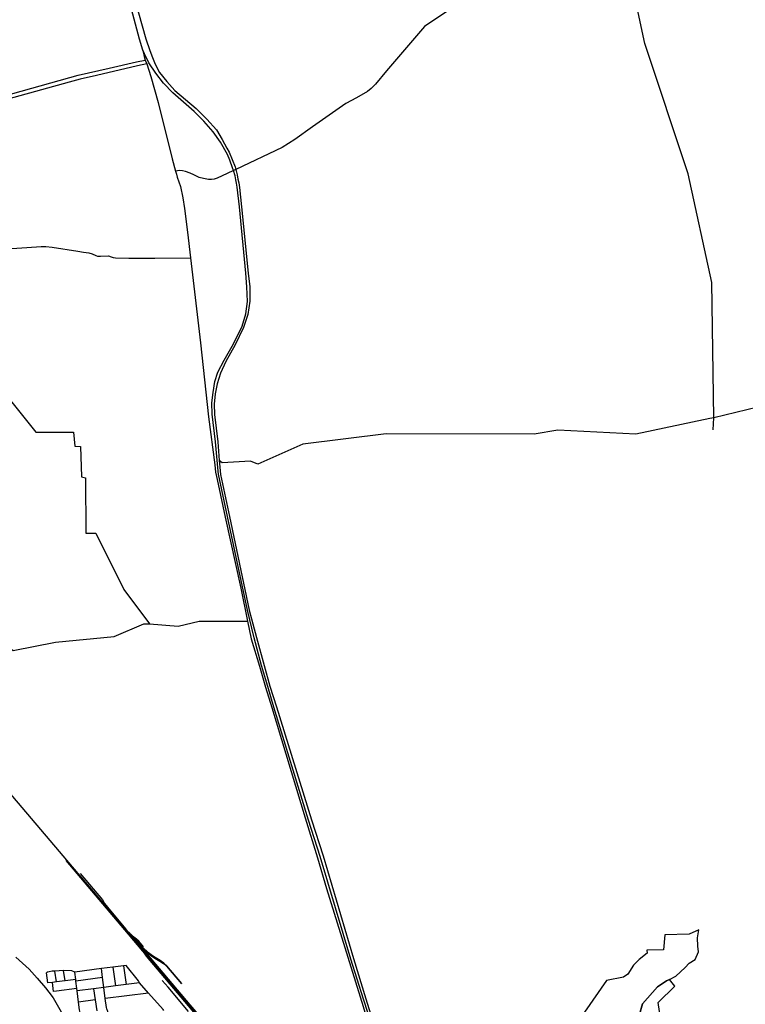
# Model space of a CAD drawing. Header units: millimetres. Extents: x 664923 to 767831, y 3118803 to 3207600.
# Tile 234 of 256: x 707500 to 713062, y 3181656 to 3189205. Entities that reach past the tile are written whole.
import ezdxf

# ---------------------------------------------------------------- set-up
doc = ezdxf.new("R2010")
doc.units = ezdxf.units.MM
for name, color, linetype in [('parks', 8, 'Continuous'), ('railways', 4, 'Continuous'), ('roads_2', 2, 'Continuous'), ('roads_3', 3, 'Continuous'), ('water', 7, 'Continuous')]:
    doc.layers.add(name, color=color, linetype=linetype)

msp = doc.modelspace()

# ---------------------------------------------------------------- linework, layer by layer
at = {"layer": 'parks'}
msp.add_lwpolyline([(712417.08, 3181512.65), (712395.36, 3181668.69), (712520.96, 3181794.05), (712481.13, 3181846.21), (712459.42, 3181834.63), (712388.96, 3181789.54), (712273.91, 3181660.21), (712250.24, 3181578.43)], dxfattribs=at)
at = {"layer": 'railways'}
for points in [[(704219.23, 3190531.1), (704868.83, 3188689.91), (704923.95, 3188533.71), (705175.44, 3187819.42), (705400.52, 3187171.61), (705610.55, 3186582.97), (706024.7, 3185399.41), (706262.84, 3184710.1), (706277.7, 3184682.06), (706349.14, 3184547.29), (706420.14, 3184455.9), (706556.36, 3184294.89), (706969.3, 3183806.02), (707801.44, 3182828.36), (707858.08, 3182761.83), (708309.82, 3182229.57), (708799.31, 3181650.8), (708989.91, 3181425.59), (709299.19, 3181060.15), (709836.24, 3180424.46), (709970.26, 3180266.35)], [(709966.77, 3180263.59), (709832.84, 3180421.84), (709295.49, 3181057.31), (708984.99, 3181423.41), (708794.91, 3181647.52), (708443.25, 3182063.76), (708305.91, 3182226.33), (707854.83, 3182758.85)], [(707963.3, 3182659.08), (708133.47, 3182456.05)], [(708133.47, 3182456.05), (708149.97, 3182428.4), (708171.92, 3182400.12), (708314.11, 3182231.99), (708333.63, 3182208.89), (708803.35, 3181653.03), (708966.97, 3181459.81), (708989.91, 3181425.59)], [(708448.48, 3182096.26), (708411.88, 3182140.47), (708381.75, 3182166.29), (708333.63, 3182208.89)], [(708381.75, 3182166.29), (708409.21, 3182134.91), (708441.2, 3182094.15), (708463.79, 3182069.37), (708487.34, 3182044.53), (708504.52, 3182030.76), (708535.66, 3182010.45), (708573.25, 3181987.91), (708600.9, 3181968.73), (708625.01, 3181947.51), (708739.37, 3181813.78)], [(708742.87, 3181816.61), (708628.91, 3181950.73), (708603.83, 3181972.32), (708575.33, 3181991.64), (708537.57, 3182014.26), (708507.14, 3182034.82), (708488.2, 3182049.9), (708441.2, 3182094.15)], [(708443.25, 3182063.76), (708469.75, 3182024.22), (708791.81, 3181644), (708953.86, 3181449.5), (708984.99, 3181423.41)], [(708792.91, 3181599.45), (708637.99, 3181786.64), (708592.79, 3181839.51)]]:
    msp.add_lwpolyline(points, dxfattribs=at)
at = {"layer": 'roads_2'}
for points in [[(709150.7, 3188007.97), (709138.55, 3188049.22), (709132.24, 3188070.63), (709111.61, 3188128.66), (709093.14, 3188171.27), (709039.79, 3188265.87), (708982.75, 3188345.65), (708912.58, 3188428.43), (708838.21, 3188501.92), (708672.65, 3188645.37), (708601.02, 3188718.37), (708542.77, 3188794.22), (708488.65, 3188875.21), (708456.32, 3188943.56), (708444.65, 3188971.49), (708418.5, 3189054.78), (708317.08, 3189441.66)], [(708358.69, 3189442.41), (708465.82, 3189058.17), (708497.17, 3188968.31), (708517.66, 3188914.6), (708537.24, 3188865.09), (708570.67, 3188801.47), (708626.95, 3188731.31), (708689.8, 3188661.94), (708851.45, 3188523.32), (708934.66, 3188442.93), (709007.54, 3188361.27), (709051.94, 3188287.24), (709088.44, 3188220.94), (709104.76, 3188189.86), (709129.77, 3188134.62), (709150.82, 3188077.02), (709155.76, 3188057.38), (709166.39, 3188015.12)], [(709156.97, 3187976.7), (709150.7, 3188007.97)], [(709166.39, 3188015.12), (709173.18, 3187982.64)], [(709015.96, 3185801.05), (709000.09, 3185968.52), (708973.97, 3186180.41), (708973.51, 3186266.81), (708983.96, 3186347.3), (708996.91, 3186430.36), (709019.4, 3186502.62), (709066.16, 3186594.74), (709137.83, 3186719.43), (709204.56, 3186854.44), (709232.68, 3186949.63), (709247.29, 3187044.01), (709241.44, 3187157.49), (709234.14, 3187260.68), (709185, 3187770.13), (709166.65, 3187920.56), (709161.31, 3187952.92), (709156.97, 3187976.7)], [(709173.18, 3187982.64), (709178.98, 3187953.24), (709185.02, 3187919.54), (709199.94, 3187770.4), (709251.53, 3187262.53), (709263.4, 3187158.19), (709264.74, 3187046.07), (709247.85, 3186944.71), (709216.17, 3186845.56), (709152.06, 3186712.42), (709078.77, 3186583.3), (709039.05, 3186496.21), (709014.22, 3186412.92), (708999.45, 3186336.59), (708989.8, 3186258.66), (708993.12, 3186178.64), (709018.16, 3185967.78), (709029.74, 3185826.61), (709031.8, 3185801.43)], [(714244.19, 3186272.41), (714178.58, 3186259.47), (713912.81, 3186275.95), (713241.77, 3186255.81), (712819.98, 3186153.75), (712790.89, 3186146.71), (712222.62, 3186027.36), (711624.47, 3186056.85), (711442.67, 3186028.18), (710309.5, 3186029.05), (709669.11, 3185950.98), (709324.11, 3185797.05), (709268.33, 3185820.58), (709052.14, 3185808.17), (709029.74, 3185826.61)], [(709021.4, 3185743.69), (709015.96, 3185801.05)], [(710272.96, 3181271.55), (710135.46, 3181694.53), (710038.11, 3182001.91), (709802.2, 3182788.63), (709714.91, 3183067.08), (709448.9, 3183934.9), (709401.44, 3184092.55), (709353.93, 3184253.38), (709297, 3184465.82), (709246.45, 3184677.29), (709093.25, 3185395.4), (709023.69, 3185719.59), (709021.4, 3185743.69)], [(709031.8, 3185801.43), (709036.31, 3185746.46)], [(709036.31, 3185746.46), (709038.57, 3185718.8), (709109.17, 3185395.9), (709259.19, 3184677.52), (709315.03, 3184467.2), (709374.12, 3184252.69), (709418.38, 3184096.03), (709467.98, 3183937.35), (709738.02, 3183069.78), (709825.26, 3182794.72), (710059.77, 3182007.71), (710153.06, 3181698.9), (710299.33, 3181229.07), (710303.3, 3181215.74), (710307.17, 3181202.78), (710340.9, 3181089.81), (710387.21, 3180933.6), (710394.36, 3180911.27), (710404.96, 3180854.76), (710413.34, 3180775.68), (710422.92, 3180727.38), (710436.72, 3180695.75), (710440.46, 3180687.18), (710476.96, 3180633.03)], [(707468.91, 3182016.8), (707572.58, 3181924.88), (707633.19, 3181856.88), (707697.46, 3181781.72), (707723.85, 3181749.52), (707755.46, 3181705.7), (707848.82, 3181545.52)]]:
    msp.add_lwpolyline(points, dxfattribs=at)
at = {"layer": 'roads_3'}
for points in [[(711914.07, 3190227.78), (711701.93, 3190132.41), (711583.62, 3190046.98), (711521.34, 3189949.22), (711326.65, 3189746.24), (711157.08, 3189525.21), (710603.78, 3189153.29), (710310.47, 3188814.08)], [(712815.58, 3186060.96), (712819.98, 3186153.75), (712805.19, 3187189.82), (712624.84, 3188023.59), (712292.55, 3189022.71), (712058.83, 3190109.13), (711914.07, 3190227.78)], [(708444.65, 3188971.49), (708454.25, 3188923.99), (708461.49, 3188896.12), (708474.05, 3188866.39), (708504.38, 3188770.98), (708561.46, 3188570.28), (708669.14, 3188138.05), (708694.45, 3188043.91), (708700.87, 3188020.39)], [(705358.81, 3188077.33), (705520.18, 3188120.24), (705811.49, 3188199.47), (705973.52, 3188241.87), (706198.32, 3188300.68), (706331.51, 3188333.36), (706694.52, 3188433.38), (706808.93, 3188464.91), (706819.84, 3188467.91), (707446.06, 3188640.5), (707948.72, 3188780.87), (708185.48, 3188833.56), (708394.96, 3188881.68), (708461.49, 3188896.12)], [(708474.05, 3188866.39), (708402.78, 3188850.49), (708088.09, 3188777.95), (707962.34, 3188750.16), (707879.02, 3188727.42), (707453.77, 3188609.54), (706820.94, 3188434.39), (706697.49, 3188400.23), (706315.48, 3188296.45), (705992.65, 3188214.09), (705716.14, 3188138.74), (705366.26, 3188045.57)], [(710310.47, 3188814.08), (710227.96, 3188711.34), (710193.37, 3188676.53), (710165.07, 3188653.95), (710080.67, 3188607.42), (710001.03, 3188562.28), (709744.59, 3188384.56), (709608.49, 3188286.91), (709512.16, 3188226.33), (709155.76, 3188057.38), (709138.55, 3188049.22), (709090.64, 3188026.5), (709014.32, 3187990.08), (708990.97, 3187982.31), (708969.29, 3187978.88), (708947.08, 3187980.22), (708909.99, 3187986.9), (708874.58, 3187996.65), (708833.81, 3188014.96), (708807.04, 3188027.89), (708770.68, 3188042.38), (708747.54, 3188047.58), (708725.34, 3188048.05), (708694.45, 3188043.91)], [(708700.87, 3188020.39), (708706.62, 3187998.88)], [(708706.62, 3187998.88), (708732.55, 3187925.73), (708749.79, 3187838.96), (708763.43, 3187756.8), (708785.41, 3187576.09), (708808.37, 3187378.47), (708884.82, 3186727.89), (708946.35, 3186160.41), (708994.46, 3185791.89)], [(707365.38, 3187446.36), (707629.44, 3187462.64), (707664.22, 3187465.52), (707699.05, 3187465.89), (707749.89, 3187461.03), (707944.35, 3187429.6), (707988.9, 3187423.61), (708030.65, 3187418.08), (708055.53, 3187410.24), (708083.54, 3187397.44), (708096.51, 3187392.39), (708119, 3187391.29), (708181.05, 3187394.66), (708201.87, 3187388), (708217.4, 3187380.99), (708233.58, 3187379.27), (708335.61, 3187377.85), (708535.58, 3187377.16), (708808.37, 3187378.47)], [(706680.7, 3187303.43), (707089.07, 3186707.88), (707624.22, 3186043.19), (707911.69, 3186042.79), (707922.37, 3185935.24), (707966.2, 3185933.66), (707973.55, 3185700.88), (708003.15, 3185692.7), (708007.04, 3185267.65), (708083.61, 3185267.9), (708298.55, 3184837.04), (708493.61, 3184573.88)], [(708994.46, 3185791.89), (708999.9, 3185736.15)], [(708999.9, 3185736.15), (709008.93, 3185702.51), (709021.56, 3185645.07), (709074.55, 3185391.59), (709193.99, 3184845.97), (709245.87, 3184593.63), (709273.76, 3184457.95), (709337.29, 3184249.19), (709385.26, 3184086.9), (709433.11, 3183930.52), (709687.99, 3183086.38), (709783.54, 3182779.68), (709850.71, 3182544.66), (710131.58, 3181637.9), (710220.53, 3181343.89), (710254.08, 3181293.76), (710272.96, 3181271.55)], [(704250.38, 3184720.35), (704316.26, 3184748.55), (704419.38, 3184833.04), (704546.04, 3184857.64), (704738.41, 3184815.32), (704963.28, 3184759.95), (705761.83, 3184772.12), (706080.29, 3184732.06), (706277.7, 3184682.06), (706649.72, 3184550.93), (706744.64, 3184561.47), (706937.37, 3184646.37), (707047.81, 3184646.44), (707331.26, 3184448.79), (707450.77, 3184367.57), (707773.34, 3184432.07), (708223.86, 3184476.12), (708452.55, 3184573.05), (708493.61, 3184573.88), (708713.75, 3184555.01), (708874.92, 3184593.91), (709245.87, 3184593.63)], [(707921.89, 3181903.05), (707899.42, 3181912.37), (707835.4, 3181913.92), (707770.22, 3181910.27), (707748.97, 3181909.47), (707725.06, 3181905.94), (707712.81, 3181902.82), (707705.5, 3181897.35)], [(707928.8, 3181846.3), (707847.56, 3181836.1), (707780.7, 3181827.71), (707750.25, 3181823.9), (707715.36, 3181819.51), (707705.5, 3181897.35)], [(707780.7, 3181827.71), (707770.22, 3181910.27)], [(707847.56, 3181836.1), (707835.4, 3181913.92)], [(708314.99, 3181953.39), (708296.36, 3181951.01), (708212.9, 3181940.32), (708127.02, 3181929.31), (707921.89, 3181903.05)], [(707970.93, 3181562.44), (707968.65, 3181570.88), (707962.71, 3181592.93), (707957.13, 3181613.62), (707950.03, 3181671.94), (707939.46, 3181758.73), (707937.1, 3181778.17), (707930.45, 3181832.79), (707928.8, 3181846.3), (707921.89, 3181903.05)], [(708178.7, 3181586.89), (708174.66, 3181599.74), (708168.26, 3181620.04), (708164.67, 3181631.45), (708156.01, 3181699.97), (708145.17, 3181785.66), (708135.63, 3181861.18), (708127.02, 3181929.31)], [(708212.9, 3181940.32), (708234.58, 3181797.37)], [(708296.36, 3181951.01), (708316.31, 3181808.07)], [(708605.7, 3181608.17), (708599.27, 3181615.8), (708487.07, 3181742.27), (708417, 3181821.25), (708410.88, 3181836.9), (708314.99, 3181953.39)], [(707937.1, 3181778.17), (707781.03, 3181757.17), (707759.89, 3181754.32), (707750.25, 3181823.9)], [(708135.63, 3181861.18), (707930.45, 3181832.79)], [(708417, 3181821.25), (708316.31, 3181808.07), (708234.58, 3181797.37), (708145.17, 3181785.66), (708065.97, 3181775.3), (707939.46, 3181758.73)], [(708065.97, 3181775.3), (708078.02, 3181689.3), (708089.82, 3181604.96)], [(708487.07, 3181742.27), (708156.01, 3181699.97)], [(708078.02, 3181689.3), (707950.03, 3181671.94)]]:
    msp.add_lwpolyline(points, dxfattribs=at)
at = {"layer": 'water'}
msp.add_lwpolyline([(712250.24, 3181578.43), (712273.91, 3181660.21), (712388.96, 3181789.54), (712459.42, 3181834.63), (712481.13, 3181846.21), (712529.91, 3181872.22), (712602.21, 3181937.36), (712632.91, 3181972.13), (712678.53, 3182000.08), (712704.83, 3182058.01), (712697.61, 3182102.63), (712696.55, 3182166.32), (712705.93, 3182226.99), (712633.15, 3182194.37), (712446.66, 3182188.87), (712434, 3182072.77), (712308.33, 3182071.63), (712308.79, 3182046.72), (712248.76, 3181998.48), (712205.63, 3181955.14), (712160.74, 3181887.58), (712127.63, 3181864.03), (711998.1, 3181838.73), (711597.7, 3181259.93)], dxfattribs=at)

doc.saveas('drawing.dxf')
